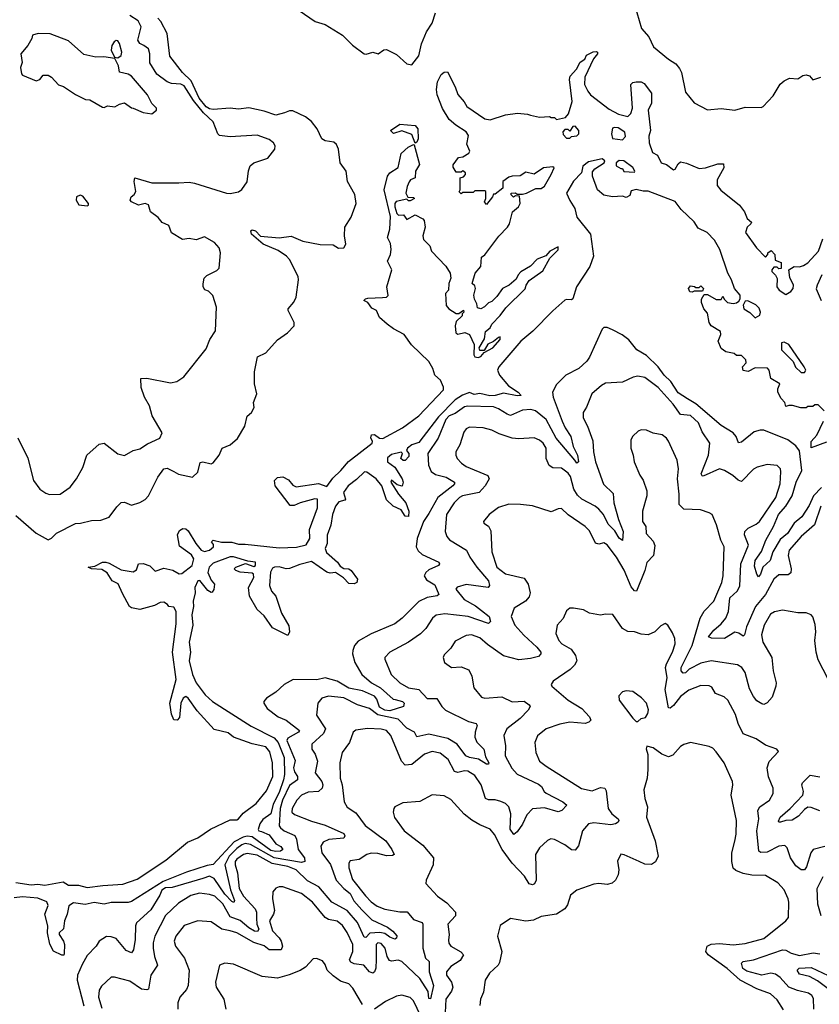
# Model space of a CAD drawing. Extents: x 2220333 to 2384341, y 721037 to 894043.
# Tile 228 of 256: x 2301498 to 2306202, y 859404 to 865196. Entities that reach past the tile are written whole.
import ezdxf

# ---------------------------------------------------------------- set-up
doc = ezdxf.new("R2010")
doc.units = 0

msp = doc.modelspace()

# ---------------------------------------------------------------- linework, layer by layer
at = {"layer": '0CON10XD'}
for points in [[(2303053.9, 865313.9), (2303236.7, 865185), (2303295, 865168.6), (2303397.5, 865105), (2303455, 865045.7), (2303525, 864996.2), (2303536.1, 864993.9), (2303575, 865006.2), (2303606.4, 864996.4), (2303640.5, 865019.5), (2303655, 865020), (2303715, 864990.8), (2303775, 864936.7), (2303805, 864930), (2303845, 864984), (2303861.8, 865055), (2303891.2, 865125), (2303924.7, 865175.3), (2303944, 865236)], [(2305114.4, 865285.6), (2305155.4, 865145.4), (2305199.2, 865095), (2305227.4, 865037.4), (2305315, 864964.6), (2305357.4, 864937.4), (2305380.1, 864910.1), (2305391.2, 864885), (2305415, 864769.2), (2305465, 864707.5), (2305545, 864666), (2305625, 864673.5), (2305705, 864663.8), (2305765, 864681.8), (2305859.5, 864680.5), (2305872.5, 864685), (2305931.2, 864748.8), (2305972.7, 864817.3), (2305995, 864836.7), (2306027, 864853), (2306075, 864848.8), (2306105, 864868.8), (2306125, 864871.2), (2306145, 864866.7), (2306165, 864843.3), (2306211.7, 864858.3)], [(2302434.4, 864235.6), (2302495, 864240.6), (2302525.5, 864235.5), (2302715, 864175.6), (2302735, 864173.1), (2302785, 864184), (2302805, 864196.7), (2302835, 864242.5), (2302843.6, 864306.4), (2302853.9, 864336.1), (2302876.1, 864353.9), (2302957.9, 864382.1), (2302998.8, 864435), (2303001.2, 864455), (2302991.2, 864471.2), (2302965, 864492), (2302895, 864517.1), (2302735, 864506.4), (2302673.8, 864515), (2302664.2, 864525), (2302635.6, 864595), (2302578.2, 864648.2), (2302520.2, 864720.2), (2302465, 864807.3), (2302445, 864817.7), (2302391.4, 864821.4), (2302365, 864830.4), (2302305, 864876.2), (2302262.7, 864942.7), (2302262.9, 864995), (2302255.3, 865025.3), (2302228.8, 865045), (2302205, 865056.9), (2302193.6, 865075), (2302212.8, 865155), (2302195, 865190.4), (2302145, 865220.8)], [(2302930.8, 863875), (2302860.8, 863935), (2302856.7, 863953.3), (2302865, 863960), (2302885, 863954), (2302913.5, 863923.5), (2303025, 863913.8), (2303095, 863923.3), (2303162.7, 863892.7), (2303265, 863874.3), (2303342.5, 863872.5), (2303373, 863853), (2303405, 863854), (2303415.6, 863875), (2303408, 863925), (2303410, 863975), (2303447.1, 864035), (2303478, 864115), (2303468.8, 864168.8), (2303425.6, 864245), (2303417.5, 864305), (2303382.9, 864355), (2303374, 864435), (2303361.7, 864461.7), (2303345, 864475.5), (2303294.6, 864484.6), (2303275.3, 864495.3), (2303247.5, 864555), (2303215, 864596.4), (2303178.9, 864625), (2303105, 864660.4), (2303085, 864660.2), (2303055, 864648.6), (2303005, 864634.3), (2302935, 864658.7), (2302845, 864678.3), (2302785, 864670.5), (2302736.6, 864676.6), (2302635, 864668.6), (2302615, 864671.6), (2302595, 864683.6), (2302554.5, 864735), (2302507.2, 864837.2), (2302456, 864885), (2302381.2, 864981.2), (2302364.7, 865115), (2302328.6, 865185), (2302310.8, 865205)], [(2302275, 864643.3), (2302302.5, 864665), (2302302.5, 864675), (2302275, 864703.3), (2302249.4, 864755), (2302155, 864864), (2302135, 864875.8), (2302085, 864887.5), (2302079.4, 864925), (2302058.3, 864968.3), (2301991.7, 864978.3), (2301945, 864976.7), (2301875, 864991.2), (2301785, 865071.2), (2301676.4, 865113.6), (2301605.9, 865115.9), (2301573.3, 865105), (2301570, 865085), (2301546.2, 865043.8), (2301504, 864995), (2301512.5, 864945), (2301502.5, 864915), (2301508.3, 864878.3), (2301515, 864870), (2301595, 864836.7), (2301616.4, 864843.6), (2301635, 864870), (2301665, 864870), (2301685, 864857.5), (2301725, 864813.8), (2301755, 864803.3), (2301825, 864756.7), (2301885, 864727.5), (2301910, 864725), (2301985, 864682.5), (2301995, 864680), (2302015, 864690), (2302056.4, 864683.6), (2302085, 864700), (2302115, 864706.7), (2302155, 864677.5), (2302166.2, 864676.2), (2302225, 864650), (2302275, 864643.3)], [(2302075, 864972.5), (2302094.7, 864985.3), (2302098.6, 865005), (2302085, 865056.9), (2302075, 865072.3), (2302065, 865074.6), (2302053.2, 865066.8), (2302040, 865045), (2302036.2, 865016.2), (2302055, 864976.7), (2302075, 864972.5)], [(2301475, 860120), (2301565, 860106.4), (2301605, 860110.5), (2301645, 860105.5), (2301754.3, 860124.3), (2301785, 860104.2), (2301844.5, 860105.5), (2301895, 860090.3), (2301986.6, 860103.4), (2302105, 860110), (2302189.1, 860140.9), (2302357.6, 860252.4), (2302485, 860358.5), (2302545.8, 860384.2), (2302620.5, 860435), (2302735, 860489.7), (2302775, 860488.8), (2302785.3, 860494.7), (2302812.5, 860527.5), (2302889.4, 860585), (2302949.7, 860660.3), (2302986.2, 860743.8), (2302985.3, 860825.3), (2302969.7, 860889.7), (2302945, 860919.2), (2302865, 860935.5), (2302755.5, 860975.5), (2302725, 861000), (2302641.5, 861021.5), (2302540.9, 861130.9), (2302489.1, 861205), (2302475, 861215.5), (2302459.5, 861205), (2302445.5, 861175), (2302438.5, 861091.5), (2302425, 861076.2), (2302405, 861077.5), (2302391.7, 861111.7), (2302380.3, 861175), (2302417.8, 861315), (2302396.4, 861475), (2302418.7, 861641.3), (2302419.2, 861715), (2302405, 861740), (2302375, 861743.3), (2302366.4, 861756.4), (2302345, 861768.8), (2302325, 861768.6), (2302290.2, 861749.8), (2302205, 861725.8), (2302155, 861736.2), (2302143.8, 861745), (2302101.5, 861821.5), (2302077.7, 861877.7), (2302042.2, 861895), (2302012.7, 861942.7), (2301981.5, 861961.5), (2301920, 861965), (2301900, 861975), (2301938.8, 861981.2), (2301985, 862004.3), (2302005, 862004.2), (2302025, 861999.2), (2302095, 861960.8), (2302165, 861948.8), (2302185, 861960), (2302195.8, 861994.2), (2302225, 861997.8), (2302263.6, 861983.6), (2302295, 861952.7), (2302345, 861969.6), (2302398, 861958), (2302435, 861936.8), (2302451.9, 861938.1), (2302512.3, 861985), (2302521.5, 862025), (2302508.8, 862048.8), (2302438.8, 862098.8), (2302425.7, 862165), (2302438.6, 862191.4), (2302457.1, 862202.9), (2302475, 862200.6), (2302489.3, 862189.3), (2302534.3, 862114.3), (2302565.3, 862075.3), (2302585, 862067.7), (2302615, 862075.5), (2302638.2, 862095), (2302638.5, 862108.5), (2302626.7, 862125), (2302636.4, 862133.6), (2302685, 862122.3), (2302745, 862123.5), (2302785, 862110), (2302825, 862111.2), (2303025, 862090), (2303127.1, 862092.9), (2303182.4, 862107.6), (2303204.1, 862145), (2303203.4, 862196.6), (2303249.3, 862325), (2303250, 862375), (2303235, 862378.5), (2303147.5, 862355), (2303112.3, 862337.7), (2303088.3, 862338.3), (2303001.2, 862455), (2302995.8, 862485), (2303015, 862503.1), (2303045, 862506.9), (2303079.8, 862489.8), (2303105, 862458.6), (2303125, 862448.2), (2303255, 862468), (2303305, 862450), (2303340.9, 862499.1), (2303386.7, 862543.3), (2303432.6, 862597.4), (2303570.6, 862705), (2303572.9, 862715), (2303564, 862736), (2303567.5, 862755), (2303585, 862755.8), (2303615, 862733.5), (2303635, 862732.7), (2303749.4, 862795), (2303846.9, 862865), (2303991.1, 863018.9), (2303990.5, 863035), (2303973.8, 863075), (2303940, 863105), (2303928, 863145), (2303904.2, 863185), (2303803.5, 863283.5), (2303760, 863345), (2303697.2, 863377.3), (2303660, 863405), (2303614, 863445), (2303596.2, 863485), (2303569.7, 863499.7), (2303545, 863533.3), (2303523.3, 863545), (2303532.5, 863555), (2303545, 863557.5), (2303632.4, 863562.4), (2303655, 863564.4), (2303665.3, 863574.7), (2303657.5, 863625), (2303687.1, 863725), (2303661.1, 863775), (2303679.6, 863815), (2303684.1, 863845), (2303679.4, 863879.4), (2303660.9, 863915), (2303675.9, 863964.1), (2303678.5, 864038.5), (2303642.9, 864195), (2303662.5, 864275), (2303676.2, 864295), (2303725, 864327.5), (2303741.7, 864408.3), (2303782.7, 864447.3), (2303815, 864462.5), (2303819.3, 864459.3), (2303849.4, 864345), (2303826.2, 864305), (2303823.6, 864266.4), (2303796.4, 864253.6), (2303788.3, 864241.7), (2303776.7, 864215), (2303770, 864175), (2303781.7, 864151.7), (2303815, 864150), (2303820, 864145), (2303795, 864130), (2303785, 864130), (2303775, 864140), (2303712.9, 864127.1), (2303704.3, 864115.7), (2303704.3, 864095.7), (2303716.1, 864056.1), (2303727, 864047), (2303755, 864047.5), (2303775, 864020), (2303825, 864047.5), (2303870, 864025), (2303877.5, 864015), (2303882.5, 863975), (2303870, 863925), (2303873.9, 863903.9), (2303910, 863865), (2303920, 863835), (2304005, 863746.7), (2304031.2, 863705), (2304033.6, 863676.4), (2304022.5, 863645), (2304020, 863605), (2304003.3, 863585), (2304006.7, 863515), (2304022.5, 863495), (2304065, 863467.5), (2304081.7, 863468.3), (2304108.3, 863488.3), (2304110, 863475), (2304100, 863465), (2304100, 863455), (2304065, 863420), (2304060, 863395), (2304063.1, 863355), (2304075, 863347.1), (2304115.7, 863355.7), (2304144.5, 863344.5), (2304171.4, 863285), (2304170, 863225), (2304175, 863213.5), (2304195, 863208.8), (2304211.4, 863215), (2304231.2, 863238.8), (2304281.9, 863265), (2304325, 863314), (2304325, 863330), (2304315, 863326.7), (2304285, 863303.3), (2304252, 863288), (2304230, 863250), (2304205, 863250), (2304200, 863265), (2304231.7, 863318.3), (2304238.8, 863361.2), (2304265.6, 863384.4), (2304275.8, 863405), (2304325, 863456), (2304358.5, 863501.5), (2304472.5, 863612.5), (2304478, 863635), (2304495, 863661.2), (2304575, 863719.2), (2304617.3, 863792.7), (2304665, 863843.3), (2304665, 863860), (2304617.5, 863835), (2304593.6, 863806.4), (2304542.7, 863787.3), (2304503, 863747), (2304447, 863713), (2304430, 863695), (2304419.3, 863670.7), (2304377.5, 863635), (2304337.5, 863615), (2304305, 863567.5), (2304275, 863537.5), (2304255, 863530), (2304233, 863507), (2304210, 863495), (2304191.7, 863501.7), (2304187.5, 863525), (2304173, 863553), (2304170, 863575), (2304180, 863615), (2304175, 863630), (2304160, 863645), (2304177.5, 863705), (2304210, 863745), (2304215, 863800), (2304235, 863812.5), (2304317.5, 863922.5), (2304366.7, 863975), (2304380, 863995), (2304397.5, 864065), (2304432.5, 864095), (2304442.5, 864115), (2304438.3, 864158.3), (2304415, 864160), (2304403, 864153), (2304390, 864165), (2304390, 864175), (2304415, 864177.5), (2304425, 864170), (2304455, 864170), (2304480, 864175), (2304535, 864202.5), (2304565, 864202.5), (2304585, 864217.5), (2304625.4, 864284.6), (2304642.5, 864325), (2304635, 864330), (2304580, 864325), (2304525, 864287.5), (2304475, 864300), (2304441.7, 864278.3), (2304395, 864276.7), (2304375, 864270), (2304340, 864245), (2304340, 864205), (2304295, 864170), (2304285, 864170), (2304280, 864155), (2304245, 864110), (2304232.5, 864125), (2304240, 864145), (2304240, 864185), (2304235, 864190), (2304175, 864190), (2304165, 864180), (2304105, 864180), (2304095, 864172.5), (2304083, 864183), (2304090, 864195), (2304090, 864265), (2304108.3, 864271.7), (2304120, 864285), (2304120, 864295), (2304105, 864307.5), (2304095, 864300), (2304065, 864300), (2304048.3, 864328.3), (2304048.3, 864341.7), (2304080, 864385), (2304105, 864390), (2304139.3, 864410.7), (2304147, 864423), (2304127.5, 864465), (2304137.5, 864515), (2304125, 864537.5), (2304063.3, 864575), (2304025, 864610), (2303985, 864673.3), (2303954, 864755), (2303950, 864785), (2303955, 864830), (2303977, 864873), (2303995, 864887.5), (2304015, 864890), (2304060.7, 864800.7), (2304076.4, 864756.4), (2304113.6, 864713.6), (2304127.5, 864685), (2304235, 864612.5), (2304265, 864606.7), (2304355, 864635.8), (2304425.9, 864645.9), (2304485, 864641.2), (2304503.9, 864633.9), (2304555, 864623.3), (2304615, 864627.5), (2304625, 864620), (2304645, 864620), (2304655, 864610), (2304708.3, 864621.7), (2304727, 864643), (2304748.8, 864715), (2304733.3, 864845), (2304735.7, 864865), (2304774.4, 864905.6), (2304795, 864946.2), (2304822.5, 864965), (2304833.3, 864986.7), (2304872.3, 865007.7), (2304889.3, 865009.3), (2304897.5, 865005), (2304896.2, 864995), (2304874.2, 864965.8), (2304821.7, 864858.3), (2304821.1, 864815), (2304839.4, 864775), (2304855, 864754.2), (2304965, 864670), (2305020.5, 864640.5), (2305075, 864627.5), (2305092.5, 864645), (2305103.3, 864675), (2305094.1, 864815.9), (2305105, 864827.5), (2305125, 864831.2), (2305155, 864831.2), (2305171.7, 864821.7), (2305214.2, 864765), (2305214.4, 864705), (2305196, 864665), (2305209.4, 864545), (2305198.3, 864511.7), (2305202.1, 864472.1), (2305221.2, 864415), (2305250, 864400), (2305272, 864355), (2305303.6, 864343.6), (2305345, 864313.3), (2305355, 864317.5), (2305371.7, 864348.3), (2305385, 864360), (2305421.7, 864351.7), (2305495, 864320), (2305532.5, 864325), (2305605, 864348.5), (2305639.3, 864349.3), (2305640.6, 864325), (2305602.2, 864255), (2305601.3, 864221.3), (2305622.9, 864192.9), (2305733.3, 864105), (2305762.5, 864065), (2305777, 864027), (2305802.5, 864005), (2305800, 863995), (2305777.5, 863975), (2305767.5, 863945), (2305832.5, 863855), (2305885, 863800), (2305900, 863815), (2305900, 863825), (2305918.3, 863838.3), (2305940, 863815), (2305941.7, 863781.7), (2305978.3, 863768.3), (2305978.3, 863731.7), (2305965, 863730), (2305955, 863740), (2305935, 863740), (2305922.5, 863725), (2305922.5, 863715), (2305943.6, 863693.6), (2305953.3, 863673.3), (2305952.5, 863625), (2305966.7, 863605), (2306005, 863580), (2306035, 863597.5), (2306047.7, 863615), (2306049.6, 863635), (2306028.7, 863678.7), (2306022.5, 863725), (2306055, 863743.8), (2306085, 863741.5), (2306109.4, 863750.6)], [(2303825, 864470), (2303805, 864520), (2303745, 864543.3), (2303697, 864527), (2303680, 864545), (2303735, 864582), (2303825, 864574.2), (2303840, 864555), (2303841.4, 864495), (2303835, 864476.7), (2303825, 864470)], [(2304735, 864500), (2304745, 864510), (2304775, 864513.8), (2304786.7, 864525), (2304787.5, 864545), (2304765, 864570), (2304751.7, 864568.3), (2304735, 864540), (2304725, 864550), (2304705, 864550), (2304693, 864537), (2304695, 864520), (2304715, 864500), (2304735, 864500)], [(2305045, 864490), (2305061.7, 864508.3), (2305057.5, 864535), (2305019.3, 864559.3), (2304997, 864563), (2304985, 864557.5), (2304980, 864525), (2304985, 864497.5), (2305045, 864490)], [(2306230, 862895), (2306195, 862930), (2306175, 862930), (2306165, 862920), (2306135, 862920), (2306125, 862912.5), (2306093.6, 862913.6), (2306045, 862927.5), (2306022.5, 862927.5), (2306005, 862920), (2306000, 862945), (2305977, 862967), (2305957.5, 863005), (2305957.5, 863025), (2305970, 863055), (2305917.5, 863085), (2305907.5, 863135), (2305896.4, 863146.4), (2305825, 863147.5), (2305783, 863127), (2305755, 863132.5), (2305750, 863155), (2305771.7, 863178.3), (2305770, 863195), (2305745, 863220), (2305715, 863220), (2305701.7, 863231.7), (2305653, 863243), (2305625, 863262.5), (2305607.5, 863305), (2305622.5, 863345), (2305621.7, 863361.7), (2305566, 863396), (2305553.8, 863415), (2305545, 863470), (2305522.5, 863495), (2305508.3, 863531.7), (2305508.3, 863551.7), (2305525, 863580), (2305545, 863580), (2305595, 863550), (2305625, 863550), (2305635, 863570), (2305641.7, 863551.7), (2305661.7, 863531.7), (2305695, 863526.7), (2305715, 863530), (2305729.3, 863540.7), (2305737.5, 863555), (2305737.5, 863575), (2305703.3, 863615), (2305685.9, 863665.9), (2305663.3, 863705), (2305616.2, 863845), (2305585, 863900), (2305542.5, 863945), (2305490.3, 863970.3), (2305465, 864006.2), (2305390, 864080), (2305355, 864127.5), (2305195, 864187.5), (2305165, 864187.5), (2305125, 864197.5), (2305095, 864190), (2305088.3, 864161.7), (2305065, 864150), (2305045, 864157.5), (2304985, 864153.3), (2304933.9, 864163.9), (2304897.5, 864195), (2304867.5, 864275), (2304868.3, 864301.7), (2304880.7, 864319.3), (2304936.1, 864353.9), (2304940, 864365), (2304925, 864376.9), (2304845, 864359.2), (2304811.4, 864335), (2304802.5, 864295), (2304755, 864245.7), (2304715, 864176), (2304733.4, 864133.4), (2304763.3, 864085), (2304775.3, 864035), (2304856.6, 863935), (2304873, 863805), (2304852.2, 863745), (2304774.1, 863625), (2304752.5, 863555), (2304745, 863547.5), (2304715, 863550), (2304705, 863545.4), (2304635, 863483.2), (2304516.2, 863363.8), (2304445.3, 863305), (2304317.1, 863155), (2304309.3, 863135), (2304320.9, 863105), (2304372.9, 863042.9), (2304430.8, 863005), (2304447.5, 862985), (2304425, 862983.1), (2304345, 863000), (2304295, 862984.5), (2304263.4, 862983.4), (2304205, 862998.2), (2304171.3, 862991.3), (2304145, 863002.9), (2304102, 862988), (2304059.9, 862960.1), (2303961, 862859), (2303845, 862708.5), (2303805, 862694.5), (2303780, 862675), (2303772.5, 862662.5), (2303786.7, 862645), (2303786.7, 862626.7), (2303765, 862602.5), (2303753.3, 862603.3), (2303740, 862615), (2303750, 862645), (2303742.5, 862652.5), (2303685, 862637.5), (2303661.3, 862618.7), (2303662.5, 862595), (2303704.3, 862564.3), (2303748, 862495), (2303753.3, 862475), (2303747, 862453), (2303719.3, 862459.3), (2303685, 862486.7), (2303682, 862475), (2303726, 862405), (2303769.2, 862355), (2303787.1, 862305), (2303785, 862274), (2303765.9, 862275.9), (2303742.5, 862312.5), (2303694.5, 862334.5), (2303655, 862371.2), (2303627.3, 862455), (2303594.6, 862494.6), (2303540, 862535), (2303525.7, 862535.7), (2303479.5, 862490.5), (2303430, 862455), (2303403.5, 862415), (2303413.8, 862375), (2303410.5, 862369.5), (2303375, 862360), (2303355, 862334), (2303337.8, 862285), (2303327.3, 862222.7), (2303305.7, 862164.3), (2303305.7, 862115), (2303295.7, 862085), (2303302.5, 862062.5), (2303367.1, 862005), (2303382.4, 861982.4), (2303405, 861967.5), (2303435, 861965.6), (2303446.9, 861956.9), (2303484.2, 861905), (2303481.2, 861885), (2303465, 861878.1), (2303435, 861878.6), (2303403.5, 861913.5), (2303355, 861944.3), (2303325, 861940.8), (2303305, 861946.2), (2303215, 862008.2), (2303145, 861990.4), (2303085, 861967.1), (2303065, 861966), (2303025, 861978), (2302996, 861976), (2302985, 861968.8), (2302974.2, 861945.8), (2302967, 861867), (2302978.6, 861835), (2303005.4, 861805.4), (2303037.5, 861705), (2303080.9, 861630.9), (2303085.8, 861595), (2303075, 861573.3), (2302985, 861618), (2302935, 861688.6), (2302895, 861725.8), (2302850.5, 861805), (2302844.4, 861855), (2302874.2, 861915), (2302874, 861934), (2302865, 861941.2), (2302795, 861946.7), (2302770, 861955), (2302760, 861965), (2302770, 861975), (2302827, 861997), (2302875, 861978.8), (2302885.7, 861985), (2302885.7, 862005), (2302840.7, 862010.7), (2302756, 862036), (2302735, 862036.2), (2302635, 861998.5), (2302611.5, 861975), (2302605.5, 861945), (2302625, 861900), (2302643.8, 861875), (2302640, 861845), (2302630.7, 861829.3), (2302625, 861826.7), (2302605, 861839.2), (2302556.5, 861896.5), (2302545, 861894.2), (2302528.9, 861855), (2302529.3, 861825), (2302518.4, 861775), (2302520.3, 861745), (2302509.6, 861695), (2302515.5, 861635), (2302495.6, 861535), (2302501.8, 861475), (2302493.8, 861425), (2302513.5, 861345), (2302535.6, 861295), (2302588.9, 861225), (2302631.4, 861185), (2302860.2, 861040.2), (2302995, 860972), (2303017.9, 860945), (2303053.9, 860855), (2303056.1, 860755), (2303050.4, 860725), (2303025, 860650.5), (2302988, 860582), (2302975.1, 860524.9), (2302929, 860491), (2302911.2, 860465), (2302901.5, 860431.5), (2302904.5, 860424.5), (2302921.1, 860421.1), (2302965, 860400), (2303005, 860347.5), (2303035, 860331.5), (2303045.5, 860315), (2303032, 860305), (2303005, 860302.9), (2302975, 860309.6), (2302865, 860389.5), (2302835, 860392.7), (2302812.2, 860387.8), (2302759.6, 860360.4), (2302635, 860226.4), (2302599.8, 860220.2), (2302479.3, 860180.7), (2302342.7, 860127.3), (2302155, 860008.2), (2302135, 860002.1), (2302035, 860002.9), (2301995, 859992.9), (2301935, 860002.7), (2301881.9, 859991.9), (2301815, 860000), (2301786.6, 859983.4), (2301776.7, 859933.3), (2301761.1, 859895), (2301755, 859848.8), (2301730, 859825), (2301730, 859815), (2301755, 859776), (2301761.5, 859755), (2301759.3, 859700.7), (2301756.7, 859693.3), (2301745, 859693.3), (2301696.1, 859716.1), (2301675, 859757.5), (2301661.5, 859825), (2301663.5, 859865), (2301645.8, 859935), (2301665.8, 859985), (2301656.6, 860006.6), (2301605, 860027.5), (2301515, 860036.9), (2301465, 860030)], [(2305115, 864300), (2305117.5, 864305), (2305105, 864327.5), (2305051.2, 864365), (2305025, 864367.9), (2305006.2, 864355), (2305007.5, 864337.5), (2305035, 864320), (2305045, 864320), (2305053, 864303), (2305115, 864300)], [(2301485.7, 862735.7), (2301545, 862617.5), (2301579.2, 862485), (2301616, 862435), (2301650.7, 862410.7), (2301673.1, 862403.1), (2301735, 862405.6), (2301795, 862447.1), (2301832.2, 862495), (2301868.9, 862561.1), (2301892.2, 862635), (2301965, 862699.2), (2301995, 862704.4), (2302075, 862641.8), (2302115, 862631.6), (2302165, 862662.8), (2302205, 862671.2), (2302249.3, 862700.7), (2302322.8, 862735), (2302335.2, 862765), (2302276.2, 862865), (2302262.2, 862925), (2302231.4, 862975), (2302211.7, 863031.7), (2302210, 863085), (2302245, 863088), (2302385, 863059.2), (2302421.7, 863068.3), (2302464, 863095), (2302595, 863260.6), (2302616.9, 863315), (2302650.6, 863365), (2302656.2, 863505), (2302633.6, 863573.6), (2302608.3, 863598.3), (2302587, 863607), (2302577.5, 863625), (2302577, 863643), (2302583.3, 863675), (2302598.8, 863691.2), (2302658.4, 863721.6), (2302671.5, 863735), (2302679.1, 863825), (2302670.3, 863855), (2302643.4, 863885), (2302585, 863919.8), (2302535, 863901.8), (2302495, 863908.2), (2302455, 863902.5), (2302391.7, 863941.7), (2302374.4, 863985), (2302335, 864003.5), (2302312.7, 864032.7), (2302267.5, 864065), (2302255, 864107.3), (2302235, 864115.4), (2302195.8, 864105.8), (2302155, 864124), (2302147.5, 864135), (2302152.5, 864155), (2302171.7, 864168.3), (2302181.2, 864185), (2302170.9, 864245), (2302174.4, 864265.6), (2302275, 864235.6), (2302434.4, 864235.6)], [(2301895, 864101.2), (2301902.5, 864105), (2301903.3, 864115), (2301868.3, 864158.3), (2301854.1, 864164.1), (2301832.5, 864155), (2301830, 864135), (2301845, 864106.2), (2301895, 864101.2)], [(2301475, 862280), (2301595, 862175.8), (2301665, 862136.2), (2301685, 862146.2), (2301715, 862176.2), (2301825, 862233.3), (2301856.1, 862233.9), (2301919.3, 862250.7), (2301975, 862252), (2302025, 862269.2), (2302069.1, 862330.9), (2302095, 862355.8), (2302115, 862357.5), (2302155, 862340.6), (2302205, 862355.8), (2302235, 862374.2), (2302255, 862396), (2302309.4, 862505), (2302345, 862554), (2302365, 862557.1), (2302405, 862537.5), (2302432.1, 862522.1), (2302515, 862505.7), (2302545.8, 862535), (2302558.8, 862591.2), (2302575, 862596), (2302625, 862584), (2302635, 862588.8), (2302670.8, 862635), (2302688, 862675), (2302735, 862695.4), (2302778.2, 862731.8), (2302821.5, 862805), (2302835.8, 862864.2), (2302861.2, 862885), (2302876.7, 862915), (2302873.3, 862945), (2302893.3, 862995), (2302880, 863055), (2302880, 863125), (2302896.4, 863213.6), (2302945, 863236.7), (2303015, 863313.3), (2303072.5, 863355), (2303112.5, 863395), (2303112.5, 863415), (2303077.5, 863485), (2303077.5, 863495), (2303111.2, 863535), (2303123.6, 863563.6), (2303138, 863665), (2303136, 863685), (2303084.6, 863784.6), (2303067.1, 863805), (2303018.3, 863838.3), (2302930.8, 863875)], [(2306109.4, 863750.6), (2306135, 863765.5), (2306196.7, 863835), (2306222.3, 863907.7)], [(2306216.2, 863695), (2306188.8, 863635), (2306183.9, 863613.9), (2306213.3, 863545)], [(2305455, 863592.5), (2305440, 863595), (2305432.5, 863615), (2305445, 863630), (2305467, 863627), (2305475, 863620), (2305495, 863620), (2305505, 863630), (2305520, 863615), (2305515, 863600), (2305465, 863600), (2305455, 863592.5)], [(2305825, 863442.5), (2305851.7, 863458.3), (2305856.7, 863475), (2305848.3, 863498.3), (2305828.3, 863518.3), (2305781.7, 863541.7), (2305765, 863540), (2305753.3, 863516.7), (2305757.5, 863495), (2305793, 863473), (2305825, 863442.5)], [(2306215.9, 862445), (2306167.1, 862395), (2306142.6, 862337.4), (2306098.6, 862271.4), (2306054.9, 862235.1), (2306015, 862173.8), (2305971.2, 862138.8), (2305929.2, 862065), (2305914, 862015), (2305870.5, 861975), (2305855.4, 861935), (2305845, 861918.8), (2305835, 861933.8), (2305821.7, 861981.7), (2305824.8, 862015), (2305861.9, 862068.1), (2305886.6, 862135), (2305932.5, 862215), (2305962.8, 862285), (2306005.1, 862334.9), (2306042.6, 862395), (2306066.7, 862475), (2306098.7, 862545), (2306085, 862660), (2306065, 862688.6), (2306017.3, 862725), (2305875, 862780.9), (2305855, 862781.5), (2305819.1, 862770.9), (2305745, 862710.6), (2305727.5, 862707.5), (2305713.8, 862743.8), (2305694.4, 862765), (2305625, 862808.2), (2305476.2, 862936.2), (2305426.4, 862966.4), (2305372.1, 863002.1), (2305328.1, 863068.1), (2305289.7, 863105), (2305253.3, 863155), (2305185, 863220.3), (2305128.5, 863255), (2305082.4, 863312.4), (2305042, 863342), (2304985, 863372), (2304955, 863386.2), (2304934.2, 863385.8), (2304924.3, 863375.7), (2304849.7, 863210.3), (2304833.5, 863186.5), (2304786.7, 863145), (2304710.6, 863105), (2304655, 863049.2), (2304633.1, 863005), (2304636.2, 862975), (2304688.8, 862835), (2304706.2, 862795), (2304741, 862745), (2304754.8, 862684.8), (2304779.8, 862635), (2304784.4, 862595), (2304775, 862586.7), (2304764.4, 862605), (2304654.6, 862735), (2304595, 862843.6), (2304532.7, 862895), (2304505, 862903.4), (2304455, 862899.8), (2304385, 862868.2), (2304365, 862874.7), (2304315, 862907.9), (2304285, 862918), (2304135, 862923.4), (2304115, 862919.4), (2304059.5, 862880.5), (2304025, 862866.2), (2304005.2, 862845), (2303959, 862735), (2303899, 862645), (2303902.1, 862575), (2303918.9, 862538.9), (2303945, 862521.4), (2304007.1, 862505), (2304055.7, 862475), (2304055.6, 862465), (2304045.6, 862455), (2303958.1, 862385), (2303905, 862292), (2303872.6, 862245), (2303836.6, 862145), (2303830, 862095), (2303841.3, 862071.3), (2303865, 862049.2), (2303964.3, 862004.3), (2303967.5, 861995), (2303962, 861985), (2303905, 861960), (2303887.8, 861945), (2303878.1, 861925), (2303891.1, 861901.1), (2303940.8, 861870.8), (2303964.4, 861815), (2303953.8, 861806.2), (2303895, 861798), (2303846.9, 861773.1), (2303748.5, 861675), (2303705, 861643.1), (2303565.8, 861584.2), (2303489.9, 861540.1), (2303467.9, 861515), (2303457.1, 861485), (2303455.5, 861465), (2303469.4, 861415), (2303510.6, 861345), (2303567.5, 861295), (2303620, 861265), (2303695, 861199.2), (2303706.1, 861196.1)], [(2306115, 863120), (2306122.5, 863135), (2306112.5, 863155), (2306023.3, 863285), (2305995, 863298.8), (2305980, 863295), (2305980, 863255), (2306047.5, 863185), (2306061.7, 863151.7), (2306095, 863120), (2306115, 863120)], [(2305567.3, 861557.3), (2305550.8, 861565), (2305581.8, 861605), (2305625, 861642.2), (2305652, 861675), (2305667.6, 861715), (2305676.5, 861795), (2305719.7, 861835), (2305735, 861864.2), (2305741.2, 861995), (2305784.7, 862105), (2305762.7, 862165), (2305763.6, 862185), (2305783.3, 862205), (2305831.2, 862228.8), (2305850, 862245), (2305945.6, 862385), (2305971.5, 862465), (2305976.7, 862536.7), (2305974, 862555), (2305955, 862573.8), (2305895, 862578.9), (2305836.2, 862563.8), (2305815, 862552.2), (2305745, 862480), (2305725, 862486.7), (2305692.9, 862515), (2305644.2, 862545), (2305615, 862554.6), (2305519.2, 862510.8), (2305512, 862512), (2305506.9, 862525), (2305550.3, 862635), (2305558.2, 862705), (2305512.4, 862772.4), (2305491.6, 862825), (2305445, 862866.9), (2305385, 862873.3), (2305342.9, 862935), (2305255, 863031.6), (2305175, 863091.8), (2305135, 863099.1), (2305107.2, 863092.8), (2305045, 863064.4), (2304945, 863057.5), (2304920, 863045), (2304864.4, 862995), (2304832.4, 862917.6), (2304812.5, 862885), (2304811.9, 862855), (2304838.2, 862805), (2304869.1, 862719.1), (2304873.1, 862655), (2304885.4, 862595), (2304933, 862463), (2304989.6, 862409.6), (2304993.4, 862355), (2305021.2, 862255), (2305048.2, 862185), (2305045, 862132.5), (2305025, 862146.7), (2304998.4, 862188.4), (2304959, 862229), (2304933.2, 862285), (2304905, 862317.4), (2304882.9, 862335), (2304805, 862375.2), (2304778.9, 862398.9), (2304757.5, 862435), (2304738.2, 862508.2), (2304725, 862528.8), (2304685, 862558.9), (2304635, 862560.4), (2304612.7, 862572.7), (2304595.3, 862615), (2304594.4, 862675), (2304576.9, 862705), (2304555, 862722.9), (2304525, 862735.7), (2304435, 862730.4), (2304395, 862733.8), (2304319.1, 862759.1), (2304275, 862782.1), (2304225, 862795.4), (2304145, 862799.1), (2304125, 862788.6), (2304110.9, 862769.1), (2304086.5, 862695), (2304064.5, 862655), (2304063.5, 862635), (2304071.5, 862615), (2304097, 862587), (2304125, 862567.5), (2304251.4, 862515), (2304259.1, 862495), (2304235.5, 862454.5), (2304201.8, 862415), (2304102.9, 862395), (2304085, 862385.8), (2304053.8, 862355), (2304008.4, 862285), (2304000.4, 862185), (2304011.1, 862155), (2304027.3, 862137.3), (2304126.4, 862076.4), (2304146.1, 862035), (2304186.6, 861975), (2304255.3, 861895), (2304262.2, 861867.8), (2304253.4, 861856.6), (2304125, 861873.2), (2304072.4, 861857.6), (2304064, 861846), (2304112.7, 861785), (2304178.5, 861748.5), (2304215, 861719.7), (2304259.2, 861685), (2304266.7, 861655), (2304255.5, 861644.5), (2304136.3, 861686.3), (2303998, 861702), (2303947.4, 861692.6), (2303925.5, 861675), (2303887.3, 861615), (2303855, 861582.5), (2303785.3, 861534.7), (2303674.5, 861475.5), (2303646, 861445), (2303645.6, 861435), (2303683.3, 861345), (2303734.8, 861294.8), (2303785.8, 861265), (2303846.9, 861255), (2303895, 861203.8), (2303952.7, 861202.7), (2303980.8, 861155), (2304002.5, 861135), (2304137.9, 861067.9), (2304184.2, 861055), (2304188.9, 861045), (2304176.8, 861005), (2304176, 860976), (2304186.3, 860946.3), (2304206.8, 860926.8), (2304228.2, 860905), (2304239, 860859), (2304257.5, 860825), (2304255, 860817.5), (2304245, 860816.2), (2304196.7, 860846.7), (2304145, 860854.9), (2304121.6, 860865), (2304072.2, 860935), (2304017.4, 860967.4), (2303905, 860994.1), (2303835, 860978), (2303819.6, 861005), (2303775, 861028.4), (2303725, 861081), (2303605, 861106), (2303555, 861143.8), (2303485.2, 861165.2), (2303405, 861207.1), (2303315, 861216.2), (2303275.8, 861205), (2303251.9, 861175), (2303244.6, 861105), (2303297.4, 861025), (2303285, 860997.7), (2303216.5, 860935), (2303216.1, 860905), (2303235.2, 860875.2), (2303249.5, 860835), (2303235.8, 860765), (2303274.4, 860714.4), (2303280.3, 860695), (2303278, 860675), (2303255, 860656), (2303195, 860651.6), (2303155, 860634.6), (2303127.9, 860605), (2303100.8, 860555), (2303098.2, 860535), (2303115, 860521.1), (2303215, 860480.9), (2303295, 860457.7), (2303405, 860409.1), (2303411.3, 860395), (2303405, 860380.8), (2303317.4, 860372.6), (2303282.5, 860357.5), (2303268.5, 860335), (2303275.3, 860295), (2303326.3, 860226.3), (2303359.8, 860135), (2303404.8, 860085), (2303441.7, 860055), (2303463.6, 860013.6), (2303509.7, 859959.7), (2303570.2, 859900.2), (2303661.5, 859858.5), (2303692.7, 859835), (2303717, 859807), (2303715, 859792.5), (2303705, 859786.7), (2303675, 859798.8), (2303645, 859820), (2303616.3, 859826.3), (2303557.2, 859822.7), (2303535, 859797.1), (2303525, 859799.2), (2303484.7, 859884.7), (2303425, 859955.6), (2303333.6, 860005), (2303257.8, 860095), (2303190.9, 860130.9), (2303125, 860194.3), (2303075, 860215.3), (2302982.5, 860232.5), (2302895, 860280.7), (2302835, 860290.7), (2302814.5, 860285), (2302775, 860257.6), (2302766, 860245), (2302764.7, 860225), (2302778.3, 860178.3), (2302788, 860085), (2302815, 860039.5), (2302883.9, 859965), (2302890.4, 859945), (2302890.1, 859909.9), (2302893.1, 859875), (2302903.8, 859845), (2302897, 859833), (2302880, 859835), (2302845, 859853), (2302795, 859897), (2302735, 859919.4), (2302693, 859995), (2302645, 860040.8), (2302615, 860050.8), (2302555, 860057.8), (2302505, 860044.6), (2302432, 859998), (2302354.5, 859925.5), (2302293.4, 859805), (2302282.2, 859765), (2302282.2, 859735), (2302290.4, 859685), (2302307.5, 859635), (2302269.6, 859575), (2302256.1, 859493.9), (2302245, 859488.9), (2302215, 859493.9), (2302145, 859539.1), (2302055, 859564.4), (2302035, 859562.9), (2301978.5, 859511.5), (2301965, 859486.7), (2301962.2, 859445), (2301981.8, 859381.8)], [(2306245, 862711.5), (2306155, 862677.5), (2306154.7, 862715.3), (2306187.3, 862752.7), (2306226.7, 862835)], [(2306255, 861317.5), (2306195, 861430), (2306183.6, 861475), (2306176.4, 861545), (2306181.5, 861595), (2306178, 861638), (2306165, 861683.3), (2306154.2, 861694.2), (2306125, 861706), (2306075, 861706), (2305985, 861722.9), (2305937.6, 861712.4), (2305915, 861698.6), (2305877.7, 861635), (2305862.8, 861577.2), (2305869.2, 861535), (2305922.8, 861445), (2305930, 861365), (2305948, 861295), (2305946.8, 861275), (2305925, 861211.2), (2305895, 861178), (2305875, 861168), (2305865, 861170.8), (2305835, 861190), (2305815, 861213.8), (2305790.5, 861260.5), (2305766.7, 861355), (2305746.4, 861385), (2305721.8, 861401.8), (2305565, 861424.2), (2305505, 861410), (2305436.8, 861375), (2305415, 861354.7), (2305401.3, 861351.3), (2305389.3, 861365), (2305388.5, 861385), (2305454.6, 861515.4), (2305500.6, 861675), (2305525, 861716.4), (2305582.1, 861775), (2305628.9, 861885), (2305637.1, 861925), (2305641.5, 862095), (2305623.6, 862135), (2305598.2, 862225), (2305571.2, 862285), (2305555, 862296), (2305503, 862313), (2305405, 862317.1), (2305378.1, 862345), (2305378.5, 862405), (2305368.5, 862495), (2305374.4, 862555), (2305365.6, 862605.6), (2305315, 862716.7), (2305304, 862735), (2305276.7, 862755), (2305225, 862764.2), (2305185, 862781.1), (2305155, 862783.1), (2305136.2, 862775), (2305105, 862746.2), (2305092.9, 862725), (2305092.5, 862675), (2305107.1, 862635), (2305113.1, 862595), (2305147, 862517), (2305166.6, 862486.6), (2305187.1, 862425), (2305186.9, 862395), (2305162.5, 862305), (2305162.5, 862245), (2305182.5, 862215), (2305183.2, 862173.2), (2305225, 862129.2), (2305233.7, 862103.7), (2305225.8, 862044.2), (2305187.8, 862002.2), (2305175.3, 861955), (2305126, 861835), (2305115, 861835.8), (2305095, 861860.6), (2305055, 861957.3), (2305008.2, 862035), (2304955, 862107.8), (2304935, 862118.2), (2304905, 862110), (2304885, 862116.7), (2304850, 862190), (2304825, 862215.7), (2304724.4, 862284.4), (2304685, 862320), (2304665, 862318.8), (2304625, 862301.2), (2304515, 862336.2), (2304443.6, 862343.6), (2304375, 862345.7), (2304315, 862325.8), (2304258.8, 862285), (2304226.7, 862245), (2304227.5, 862235), (2304255, 862216.7), (2304269.6, 862189.6), (2304275.3, 862065.3), (2304304.6, 861975), (2304355, 861935.4), (2304465, 861910.9), (2304489.6, 861875), (2304501.2, 861825), (2304495, 861800.8), (2304474, 861776), (2304406.4, 861733.6), (2304388.9, 861685), (2304410.6, 861635), (2304464.4, 861575), (2304541.1, 861505), (2304562.9, 861475), (2304562.9, 861465), (2304549.5, 861450.5), (2304502.5, 861437.5), (2304435, 861431.1), (2304344.7, 861454.7), (2304250.4, 861520.4), (2304205, 861560), (2304155, 861577.5), (2304125, 861573.1), (2304058.9, 861541.1), (2304035, 861500), (2303995, 861460), (2303990, 861445), (2303996.2, 861415), (2304037.5, 861385), (2304095, 861388.6), (2304140.7, 861370.7), (2304158.6, 861335), (2304169.2, 861265), (2304215, 861210), (2304235, 861205.7), (2304335, 861213.3), (2304395, 861183.3), (2304465, 861187.3), (2304495.8, 861165), (2304500.8, 861155), (2304489.4, 861135), (2304443.1, 861085), (2304363.8, 861025), (2304346.2, 860985), (2304355.4, 860925), (2304354, 860865), (2304392.9, 860792.9), (2304425, 860758.4), (2304549.7, 860699.7), (2304567.5, 860685), (2304583.9, 860655), (2304595, 860646.6), (2304692.5, 860595), (2304715.8, 860575), (2304686.9, 860543.1), (2304665, 860535.6), (2304585, 860560.3), (2304515.4, 860554.6), (2304481.2, 860518.8), (2304455.8, 860464.2), (2304425, 860418.1), (2304405, 860402.5), (2304383.7, 860435), (2304387.8, 860525), (2304375.8, 860565), (2304355, 860585.3), (2304327.9, 860597.9), (2304295, 860606.2), (2304255, 860606.2), (2304238.6, 860615), (2304213.4, 860695), (2304175, 860750.4), (2304135, 860775.9), (2304115, 860778.2), (2304075, 860767.3), (2304055, 860773.1), (2304018.9, 860845), (2303971, 860881), (2303925, 860890.3), (2303878.9, 860875), (2303805.2, 860814.8), (2303765, 860811.5), (2303743.5, 860833.5), (2303682.1, 860985), (2303655.2, 861015.2), (2303625, 861022.7), (2303543.8, 861026.2), (2303475, 861017.1), (2303459.2, 861005), (2303438.1, 860945), (2303395.6, 860885), (2303380.5, 860825), (2303383.6, 860735), (2303395.5, 860694.5), (2303406.7, 860595), (2303424.6, 860564.6), (2303475, 860531.1), (2303530.4, 860455), (2303652, 860365), (2303687.5, 860315), (2303700, 860285), (2303691.2, 860278.8), (2303655, 860277.7), (2303605, 860290.7), (2303565, 860292.5), (2303540.8, 860285), (2303495, 860255.5), (2303442.2, 860247.8), (2303434.3, 860235), (2303433.6, 860206.4), (2303455, 860138.1), (2303531.2, 860041.2), (2303565, 860007.5), (2303601.2, 859981.2), (2303645, 859963.1), (2303735, 859947.2), (2303777, 859947), (2303815, 859903.2), (2303864.6, 859884.6), (2303869.6, 859875), (2303869.3, 859735), (2303885, 859674.4), (2303907.5, 859655), (2303907.7, 859595), (2303931.4, 859515), (2303915, 859435.8), (2303905, 859438.8), (2303899.9, 859479.9), (2303852.6, 859555), (2303745, 859656.2), (2303725, 859663.3), (2303685, 859657.9), (2303672.5, 859662.5), (2303659.3, 859685), (2303648.4, 859735), (2303625, 859761.2), (2303605, 859766.2), (2303594.3, 859755), (2303595, 859667.5)], [(2306211.1, 862335), (2306173.2, 862225), (2306095, 862156.2), (2306024.5, 862075), (2306019.6, 862045), (2306037.1, 861965), (2306035, 861942.5), (2306019.1, 861930.9), (2305965, 861931.2), (2305935, 861905.5), (2305885.4, 861814.6), (2305826.5, 861745), (2305773.9, 861625), (2305763, 861577), (2305755, 861570), (2305728, 861588), (2305705, 861592.7), (2305645, 861556.6), (2305567.3, 861557.3)], [(2306235, 860332), (2306165.5, 860314.5), (2306151.9, 860295), (2306126.6, 860213.4), (2306114.2, 860195.8), (2306095, 860194.2), (2306065, 860218.1), (2306033.3, 860265), (2306014, 860324), (2305998.6, 860338.6), (2305965, 860334.5), (2305895, 860298.2), (2305857.4, 860297.4), (2305847.1, 860305), (2305833.8, 860425), (2305846.5, 860495), (2305841.2, 860545), (2305851.8, 860565), (2305910, 860605), (2305930, 860645), (2305930, 860675), (2305903.1, 860743.1), (2305896, 860795), (2305907.8, 860832.2), (2305961.7, 860891.7), (2305952.5, 860905), (2305885, 860928.8), (2305830.6, 860965), (2305754.3, 860994.3), (2305724.7, 861055), (2305709.4, 861109.4), (2305663.4, 861193.4), (2305642.5, 861212.5), (2305592.2, 861232.2), (2305568.9, 861268.9), (2305555, 861278.1), (2305505, 861278.5), (2305435, 861252.8), (2305385, 861215.3), (2305345, 861160.9), (2305325, 861146.5), (2305315, 861147.1), (2305294.8, 861255), (2305307.4, 861325), (2305298.1, 861385), (2305302.8, 861407.2), (2305339.3, 861475), (2305353.3, 861525), (2305353.1, 861555), (2305339.3, 861589.3), (2305310, 861635), (2305295, 861643.3), (2305269.7, 861630.3), (2305234.4, 861595.6), (2305195, 861577.8), (2305155, 861580.5), (2305115, 861595.5), (2305075, 861596.4), (2305044.5, 861614.5), (2304987.7, 861697.7), (2304945, 861700), (2304915, 861693.3), (2304850, 861705), (2304814.2, 861724.2), (2304755, 861733.8), (2304735, 861733.8), (2304715, 861718.8), (2304695.5, 861674.5), (2304659.2, 861635), (2304651.1, 861585), (2304669.4, 861545), (2304686.9, 861525), (2304742.2, 861492.2), (2304767.7, 861455), (2304774.7, 861425), (2304761, 861399), (2304736.9, 861373.1), (2304636, 861305), (2304624.3, 861285.7), (2304627.5, 861275), (2304725, 861194), (2304805, 861143.4), (2304850, 861095), (2304857.1, 861075), (2304847, 861063), (2304823.8, 861056.2), (2304735, 861063.1), (2304675, 861052.9), (2304595.8, 861025), (2304545, 860984), (2304528.9, 860945), (2304533.5, 860885), (2304555, 860834.3), (2304595, 860804.6), (2304804, 860674), (2304865, 860660.5), (2304915, 860679.5), (2304941.2, 860675), (2304949.1, 860659.1), (2304960.3, 860555), (2304981.1, 860525), (2305018.9, 860495), (2305022.5, 860485), (2305017.8, 860475), (2305002.5, 860465), (2304975, 860459.2), (2304875, 860472), (2304844.7, 860465.3), (2304809.1, 860425), (2304784.7, 860335.3), (2304765, 860310.6), (2304745, 860313.3), (2304705, 860342.7), (2304645, 860373.5), (2304622.5, 860377.5), (2304602, 860368), (2304555, 860324.3), (2304531.9, 860285), (2304535.5, 860135), (2304526.4, 860113.6), (2304515, 860105.8), (2304495, 860111.9), (2304466.9, 860156.9), (2304395.9, 860235), (2304335.6, 860315.6)], [(2303706.1, 861196.1), (2303750.6, 861185), (2303760, 861175), (2303755, 861156), (2303675, 861131.1), (2303645.6, 861135), (2303615, 861152.1), (2303599.2, 861199.2), (2303585, 861215.7), (2303515, 861247.6), (2303435, 861263.3), (2303365, 861304.2), (2303295, 861324.8), (2303245, 861311.9), (2303105.9, 861314.1), (2303053.1, 861285), (2303005, 861240.9), (2302949.2, 861205), (2302934.5, 861185.5), (2302934.4, 861175), (2302954.5, 861145), (2303017.8, 861095), (2303065, 861075.3), (2303142.9, 861015), (2303138.6, 861005), (2303075, 860969.2), (2303068.8, 860955), (2303118.9, 860838.9), (2303109.2, 860795), (2303115, 860771.5), (2303131.6, 860745), (2303131.5, 860725), (2303085, 860690.4), (2303044.4, 860605), (2303030.3, 860555), (2303024.7, 860454.8), (2303031.3, 860441.3), (2303053.6, 860425), (2303116.7, 860396.8), (2303126.4, 860375), (2303136.9, 860315), (2303174.2, 860265), (2303175.7, 860244.3), (2303155, 860237.7), (2302995, 860264.8), (2302855, 860344.9), (2302825, 860349.2), (2302805, 860342.2), (2302775, 860320.9), (2302730.7, 860275), (2302704.4, 860225), (2302737.9, 860077.9), (2302760.7, 860015), (2302758.1, 860001.9), (2302745, 860008.2), (2302705, 860052), (2302641.2, 860145), (2302615, 860156.9), (2302575.8, 860144.2), (2302395, 860091.6), (2302355, 860088.5), (2302334.8, 860075), (2302322.9, 860045), (2302269.9, 859960.1), (2302185, 859884), (2302178.9, 859865), (2302177.4, 859785), (2302166.4, 859723.6), (2302155, 859705.8), (2302125, 859720.9), (2302065, 859791.2), (2302035, 859801.8), (2302008, 859802), (2301965.8, 859775), (2301947.1, 859745), (2301895, 859690.5), (2301865, 859637.3), (2301838.3, 859575), (2301835.3, 859545), (2301875.3, 859395)], [(2305125, 861066.7), (2305135, 861067.5), (2305154.1, 861085.9), (2305179.3, 861090.7), (2305193.8, 861115), (2305197, 861137), (2305185.8, 861175), (2305156.8, 861206.8), (2305105, 861243.8), (2305065, 861247.5), (2305045, 861242.5), (2305022.3, 861217.7), (2305023.9, 861193.9), (2305105, 861086.7), (2305125, 861066.7)], [(2305991.7, 859371.7), (2305955, 859429.4), (2305915, 859464.6), (2305835, 859494.1), (2305736.3, 859546.3), (2305660.7, 859615), (2305547.8, 859695), (2305535.4, 859715), (2305542.2, 859745), (2305565, 859757.9), (2305615, 859761.2), (2305695, 859753.2), (2305765, 859761.6), (2305875, 859791.3), (2306006.2, 859895), (2306020, 859915), (2306023.3, 860005), (2306018.2, 860025), (2305995, 860077.1), (2305958.1, 860118.1), (2305885, 860162.1), (2305805, 860164.6), (2305755, 860173.2), (2305710.3, 860190.3), (2305695, 860204.3), (2305686.7, 860245), (2305687.3, 860295), (2305705.4, 860364.6), (2305712.9, 860405), (2305714.5, 860484.5), (2305684.3, 860635), (2305694.2, 860695), (2305690.8, 860715), (2305642.9, 860825), (2305595, 860890), (2305575, 860910), (2305555, 860920), (2305445, 860943.3), (2305405, 860933.3), (2305385, 860920), (2305340.3, 860869.7), (2305315, 860859.2), (2305275.8, 860875.8), (2305225, 860912.5), (2305188.3, 860921.7), (2305183.6, 860906.4), (2305193.9, 860873.9), (2305192.9, 860785), (2305189.4, 860735), (2305170.6, 860665), (2305175.7, 860615), (2305190.6, 860565), (2305184.5, 860505), (2305236.3, 860366.3), (2305254.1, 860275.9), (2305237.9, 860242.1), (2305215, 860226), (2305175, 860228.9), (2305142.5, 860245), (2305055, 860284), (2305033.8, 860286.2), (2305014.1, 860245.9), (2305022, 860195), (2305019.2, 860165), (2305004, 860135), (2304983.7, 860116.3), (2304955, 860108.8), (2304905, 860115.5), (2304875, 860110.4), (2304775, 860075.6), (2304739.2, 860045), (2304720.2, 859989.8), (2304705, 859965.7), (2304655, 859934.6), (2304565, 859919.5), (2304520.7, 859899.3), (2304475, 859892.2), (2304385, 859908.8), (2304325, 859866.7), (2304308.8, 859805), (2304333.5, 859715), (2304319.8, 859650.2), (2304312.9, 859635), (2304262.6, 859587.4), (2304235.8, 859545), (2304225.8, 859475), (2304208.6, 859435), (2304203.9, 859396.1)], [(2306205, 860542.5), (2306155, 860562.2), (2306135, 860562.8), (2306115, 860549.8), (2306079.2, 860510.7), (2306042.6, 860487.4), (2306004.8, 860485.2), (2305974.7, 860474.7), (2305964.8, 860474.8), (2305961.3, 860481.3), (2305971.7, 860505), (2306031.6, 860555), (2306105.3, 860635), (2306108.3, 860655), (2306099.2, 860695), (2306103.1, 860706.9), (2306148.9, 860751.1), (2306205, 860743.1)], [(2304335.6, 860315.6), (2304291.9, 860401.9), (2304265, 860434.3), (2304205, 860458.9), (2304157.2, 860487.2), (2304112.4, 860522.4), (2304035, 860608.1), (2303995, 860631.1), (2303924.5, 860635.5), (2303852.8, 860597.2), (2303751.2, 860588.8), (2303705, 860566), (2303698, 860555), (2303694.4, 860535), (2303702.2, 860502.2), (2303758.9, 860425), (2303870.2, 860340.2), (2303931.4, 860265), (2303930, 860225), (2303888.8, 860135), (2303886.7, 860115), (2303955, 860040.8), (2304010.9, 860000.9), (2304062.2, 859945), (2304061.1, 859925), (2304016.9, 859875), (2304024.4, 859815), (2304020.7, 859780.7), (2304023.4, 859763.4), (2304035, 859746.7), (2304092.1, 859712.1), (2304108.9, 859695), (2304088.6, 859661.4), (2304035, 859627.1), (2304008.2, 859595), (2304008.2, 859575), (2304038.5, 859535), (2304046, 859505), (2304038.6, 859481.4), (2304003.9, 859435), (2304000.5, 859355)], [(2306212.7, 859925), (2306194, 859994), (2306189.6, 860085), (2306223.9, 860156.1)], [(2303595, 859667.5), (2303593.7, 859616.3), (2303585, 859595.7), (2303575, 859587.8), (2303555, 859595.5), (2303521.4, 859635), (2303465, 859642.7), (2303445, 859651.5), (2303438.5, 859665), (2303458.4, 859715), (2303457.1, 859755), (2303425, 859826.9), (2303397, 859867), (2303365, 859892.9), (2303315, 859903.3), (2303295, 859914.6), (2303221.2, 860005), (2303155, 860055.4), (2303045, 860094.3), (2303025, 860095.8), (2303005, 860087.5), (2302986, 860065), (2302984.4, 860025), (2302996.4, 859955), (2302991.5, 859935), (2302967.5, 859895), (2302985.8, 859835.8), (2303025.1, 859795.1), (2303036.1, 859775), (2303044.7, 859745), (2303035.7, 859725), (2302965, 859724), (2302935, 859747.9), (2302875, 859767.1), (2302775, 859824.7), (2302736.1, 859836.1), (2302686.2, 859846.2), (2302625, 859890), (2302545, 859895.5), (2302465, 859867.5), (2302416.9, 859805), (2302407.3, 859775), (2302413.9, 859745), (2302466.3, 859676.3), (2302494, 859604), (2302489.3, 859515), (2302478.2, 859491.8), (2302438.9, 859445), (2302427.2, 859412.8), (2302427.9, 859375)], [(2306169.1, 859375), (2306167.4, 859437.4), (2306158.9, 859455), (2306138.7, 859468.7), (2306073.3, 859485), (2306023.8, 859505), (2305971.4, 859561.4), (2305945, 859581.2), (2305917.2, 859587.2), (2305865, 859575.2), (2305775, 859599), (2305753.1, 859615), (2305744.4, 859645.6), (2305755, 859655.3), (2305815, 859665.2), (2305985, 859724.1), (2306005, 859721.8), (2306035.7, 859705.7), (2306085, 859691), (2306166.2, 859706.2), (2306205, 859700.8)], [(2303515, 859402.1), (2303458.3, 859498.3), (2303433.4, 859523.4), (2303385, 859539.6), (2303341.3, 859571.3), (2303305.8, 859605), (2303295, 859637.5), (2303279.5, 859659.5), (2303243.6, 859673.6), (2303225, 859671.2), (2303178.2, 859621.8), (2303147.6, 859602.4), (2303083.4, 859576.6), (2303015, 859558.6), (2302925, 859567.1), (2302755, 859640), (2302705, 859645.7), (2302673.8, 859635), (2302649.2, 859535), (2302654.4, 859505), (2302698, 859435), (2302710, 859375)], [(2306293.8, 859465), (2306191.6, 859541.6), (2306145, 859566.7), (2306085, 859582.1), (2306071.2, 859605), (2306083.8, 859616.2), (2306155, 859621.3), (2306255, 859573.1)], [(2303881.8, 859285), (2303815, 859424.4), (2303795, 859444.4), (2303745, 859457.8), (2303715, 859451.9), (2303649.5, 859420.5), (2303585.8, 859375)]]:
    msp.add_lwpolyline(points, dxfattribs=at)

doc.saveas('drawing.dxf')
